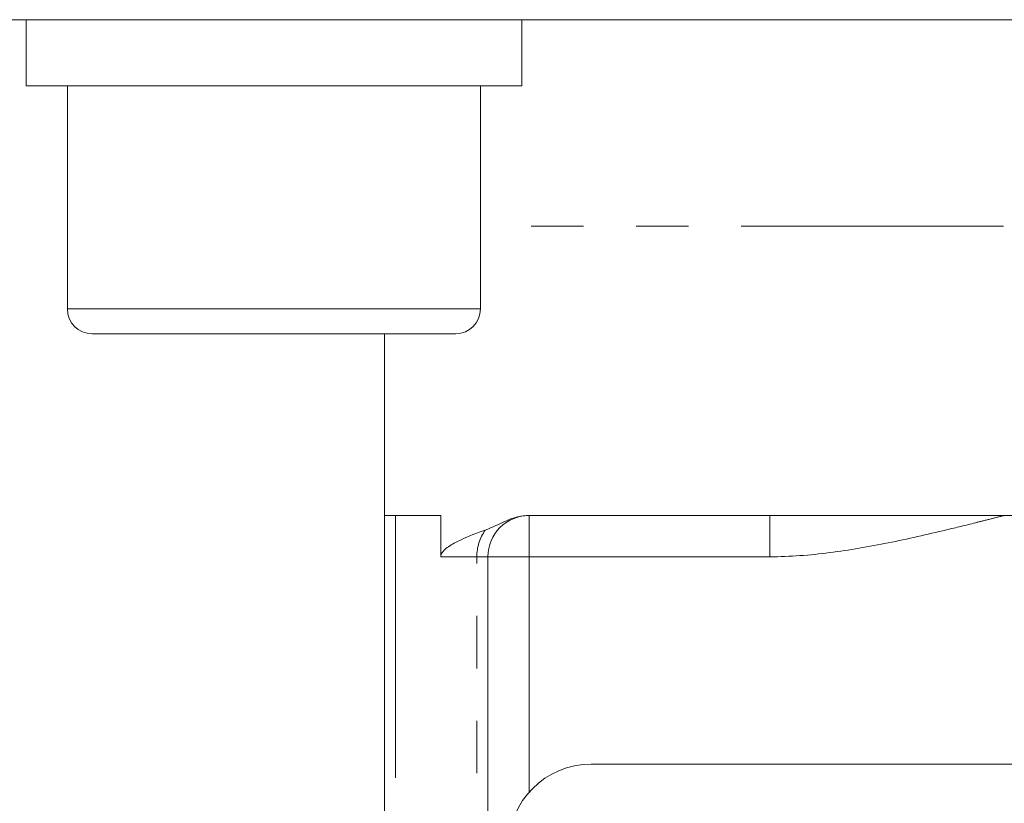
# Model space of a CAD drawing. Header units: millimetres. Extents: x -17 to 394, y -269 to 387.
# Tile 24 of 28: x 34 to 58, y 216 to 235. Entities that reach past the tile are written whole.
import ezdxf

# ---------------------------------------------------------------- set-up
doc = ezdxf.new("R2010")
doc.units = ezdxf.units.MM
doc.linetypes.add('PHANTOM', pattern=[12.7, 6.35, -1.27, 1.27, -1.27, 1.27, -1.27])

msp = doc.modelspace()

# ---------------------------------------------------------------- linework, layer by layer
at = {"color": 7, "linetype": 'Continuous', "lineweight": 15}
for p, q in [((34.314, 234.999), (28.492, 234.999)), ((34.314, 234.999), (34.314, 233.399)), ((40.314, 234.999), (34.314, 234.999)), ((75.67, 234.999), (40.314, 234.999)), ((46.314, 233.399), (46.314, 234.999)), ((40.314, 233.399), (34.314, 233.399)), ((35.314, 233.399), (35.314, 227.999)), ((46.314, 233.399), (40.314, 233.399)), ((45.314, 227.999), (45.314, 233.399)), ((40.314, 227.399), (35.914, 227.399)), ((44.714, 227.399), (40.314, 227.399)), ((42.992, 222.999), (42.992, 227.399)), ((44.35, 222.999), (42.992, 222.999)), ((42.992, 181.55), (42.992, 222.999)), ((44.35, 221.999), (44.35, 222.999)), ((46.492, 222.999), (52.319, 222.999)), ((57.992, 222.999), (52.319, 222.999)), ((63.665, 222.999), (57.992, 222.999)), ((45.492, 155.999), (45.492, 221.999)), ((61.892, 216.979), (47.992, 216.979))]:
    msp.add_line(p, q, dxfattribs=at)
at = {"color": 8, "linetype": 'PHANTOM', "lineweight": 0}
for p, q in [((70.67, 229.999), (45.314, 229.999)), ((35.314, 227.999), (40.314, 227.999)), ((40.314, 227.999), (45.314, 227.999)), ((43.26, 222.999), (43.26, 181.55)), ((46.492, 221.999), (46.492, 222.999)), ((52.319, 221.999), (52.319, 222.999)), ((45.224, 221.999), (44.35, 221.999)), ((45.492, 221.999), (45.224, 221.999)), ((45.224, 145.639), (45.224, 221.999)), ((45.492, 221.999), (46.492, 221.999)), ((52.319, 221.999), (46.492, 221.999)), ((46.492, 221.999), (46.492, 216.302))]:
    msp.add_line(p, q, dxfattribs=at)
at = {"color": 7, "linetype": 'Continuous', "lineweight": 15}
for centre, radius, start, end in [((35.914, 227.999), 0.6, 180, 270), ((44.714, 227.999), 0.6, 270, 0), ((46.492, 221.999), 1, 90, 180), ((47.992, 214.979), 2, 90, 180)]:
    msp.add_arc(centre, radius, start, end, dxfattribs=at)
at = {"color": 8, "linetype": 'PHANTOM', "lineweight": 0}
msp.add_arc((46.32, 222.007), 1.095, 144.3009, 180.4158, dxfattribs=at)
at = {"color": 7, "linetype": 'Continuous', "lineweight": 15}
for points, knots in [([(46.49, 222.999), (46.298, 222.999), (46.116, 222.944), (45.766, 222.799), (45.599, 222.704), (45.43, 222.647)], [0, 0, 0, 0, 0.5, 0.5, 1, 1, 1, 1]), ([(45.43, 222.647), (45.226, 222.578), (45.031, 222.502), (44.752, 222.369), (44.661, 222.322), (44.53, 222.237), (44.487, 222.207), (44.425, 222.15), (44.404, 222.128), (44.377, 222.089), (44.369, 222.075), (44.355, 222.04), (44.35, 222.02), (44.35, 221.999)], [0, 0, 0, 0, 0.5, 0.5, 0.75, 0.75, 0.875, 0.875, 0.9375, 0.9375, 0.96875, 0.96875, 1, 1, 1, 1])]:
    msp.add_open_spline(points, degree=3, knots=knots, dxfattribs=at)
at = {"color": 8, "linetype": 'PHANTOM', "lineweight": 0}
msp.add_open_spline([(52.319, 221.999), (52.806, 221.999), (53.287, 222.039), (54.241, 222.16), (54.714, 222.243), (55.655, 222.431), (56.124, 222.538), (56.825, 222.707), (57.059, 222.764), (57.409, 222.852), (57.525, 222.881), (57.759, 222.94), (57.874, 222.969), (57.992, 222.999)], degree=3, knots=[0, 0, 0, 0, 0.25, 0.25, 0.5, 0.5, 0.75, 0.75, 0.875, 0.875, 0.9375, 0.9375, 1, 1, 1, 1], dxfattribs=at)

doc.saveas('drawing.dxf')
